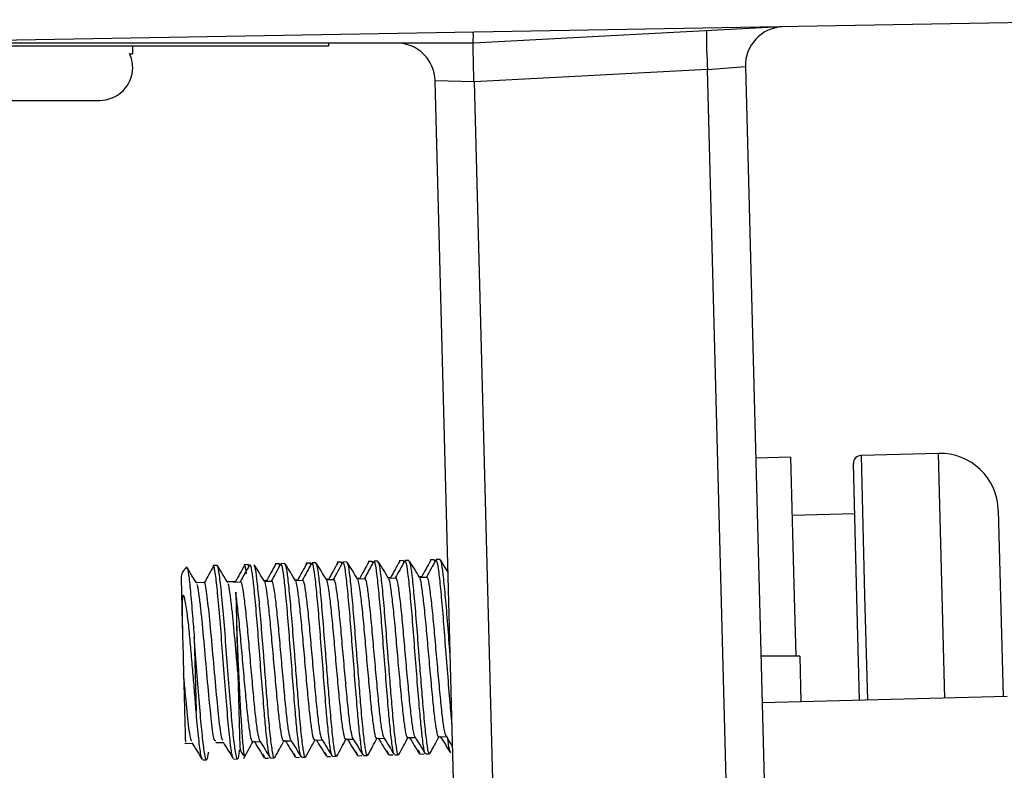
# Model space of a CAD drawing. Header units: millimetres. Extents: x 82 to 1002, y -172 to 1064.
# Tile 5 of 159: x 390 to 403, y 272 to 282. Entities that reach past the tile are written whole.
import ezdxf

# ---------------------------------------------------------------- set-up
doc = ezdxf.new("R2010")
doc.units = ezdxf.units.MM

msp = doc.modelspace()

# ---------------------------------------------------------------- linework, layer by layer
at = {"color": 7, "linetype": 'Continuous', "lineweight": 25}
for p, q in [((404.976, 282.119), (385.976, 281.787)), ((399.881, 282.03), (395.837, 281.818)), ((395.837, 281.818), (387.74, 281.818)), ((393.976, 281.818), (393.976, 281.778)), ((393.976, 281.778), (384.976, 281.778)), ((391.413, 281.678), (391.451, 281.678)), ((391.451, 281.678), (391.451, 281.778)), ((398.86, 281.476), (395.85, 281.318)), ((398.86, 281.476), (399.346, 281.514)), ((399.176, 269.401), (398.86, 281.476)), ((399.346, 281.514), (399.663, 269.414)), ((395.85, 281.318), (395.35, 281.331)), ((395.665, 269.309), (395.35, 281.331)), ((395.85, 281.318), (396.164, 269.322)), ((388.177, 281.078), (391.026, 281.078)), ((399.928, 276.478), (399.479, 276.466)), ((399.928, 276.478), (399.976, 274.674)), ((401.836, 276.528), (400.836, 276.501)), ((400.784, 274.669), (400.739, 276.399)), ((400.756, 275.749), (399.948, 275.728)), ((402.605, 275.797), (402.668, 273.394)), ((392.537, 275.084), (392.487, 275.082)), ((392.937, 275.094), (392.887, 275.093)), ((392.95, 275.078), (392.944, 275.088)), ((393.337, 275.105), (393.287, 275.103)), ((393.35, 275.088), (393.343, 275.098)), ((393.412, 275.107), (393.362, 275.105)), ((393.737, 275.115), (393.687, 275.114)), ((393.749, 275.099), (393.743, 275.109)), ((393.812, 275.117), (393.762, 275.116)), ((394.136, 275.126), (394.087, 275.124)), ((394.149, 275.109), (394.143, 275.119)), ((394.211, 275.128), (394.161, 275.126)), ((394.536, 275.136), (394.486, 275.135)), ((394.549, 275.12), (394.543, 275.13)), ((394.611, 275.138), (394.561, 275.137)), ((394.936, 275.147), (394.886, 275.145)), ((394.949, 275.13), (394.943, 275.14)), ((395.011, 275.148), (394.961, 275.147)), ((395.336, 275.157), (395.286, 275.156)), ((395.349, 275.141), (395.343, 275.151)), ((395.411, 275.159), (395.361, 275.158)), ((395.167, 274.936), (395.145, 274.935)), ((392.074, 274.922), (392.09, 274.331)), ((392.368, 274.863), (392.271, 274.86)), ((392.768, 274.873), (392.671, 274.871)), ((392.851, 274.868), (392.751, 274.865)), ((393.167, 274.884), (393.146, 274.883)), ((393.251, 274.878), (393.151, 274.875)), ((393.567, 274.894), (393.546, 274.894)), ((393.65, 274.888), (393.55, 274.886)), ((393.967, 274.905), (393.946, 274.904)), ((394.05, 274.899), (393.95, 274.896)), ((394.367, 274.915), (394.345, 274.914)), ((394.45, 274.909), (394.35, 274.907)), ((394.767, 274.925), (394.745, 274.925)), ((394.85, 274.92), (394.75, 274.917)), ((395.25, 274.93), (395.15, 274.928)), ((399.976, 274.674), (399.996, 273.912)), ((400.818, 273.345), (400.784, 274.669)), ((392.09, 274.331), (392.093, 274.203)), ((392.79, 274.321), (392.832, 272.741)), ((392.244, 274.155), (392.269, 273.206)), ((400.046, 273.912), (399.545, 273.912)), ((400.046, 273.912), (400.061, 273.325)), ((402.718, 273.395), (399.561, 273.312)), ((392.122, 272.789), (392.218, 272.791)), ((392.522, 272.799), (392.618, 272.802)), ((392.997, 272.811), (393.093, 272.814)), ((393.396, 272.822), (393.493, 272.824)), ((393.796, 272.832), (393.893, 272.835)), ((394.196, 272.843), (394.293, 272.845)), ((394.596, 272.853), (394.693, 272.856)), ((394.996, 272.864), (395.092, 272.866)), ((395.396, 272.874), (395.492, 272.877)), ((392.825, 272.687), (392.839, 272.71)), ((393.552, 272.618), (393.532, 272.661)), ((393.952, 272.629), (393.932, 272.672)), ((394.352, 272.639), (394.332, 272.682)), ((394.752, 272.65), (394.732, 272.693)), ((395.151, 272.66), (395.132, 272.703)), ((395.152, 272.651), (395.202, 272.653)), ((395.227, 272.653), (395.277, 272.655)), ((392.353, 272.578), (392.403, 272.579)), ((392.752, 272.588), (392.802, 272.59)), ((393.152, 272.608), (393.133, 272.651)), ((393.152, 272.599), (393.202, 272.6)), ((393.227, 272.601), (393.277, 272.602)), ((393.552, 272.609), (393.602, 272.611)), ((393.627, 272.611), (393.677, 272.613)), ((393.952, 272.62), (394.002, 272.621)), ((394.027, 272.622), (394.077, 272.623)), ((394.352, 272.63), (394.402, 272.632)), ((394.427, 272.632), (394.477, 272.634)), ((394.752, 272.641), (394.802, 272.642)), ((394.827, 272.643), (394.877, 272.644))]:
    msp.add_line(p, q, dxfattribs=at)
at = {"color": 8, "linetype": 'Continuous', "lineweight": 25}
for p, q in [((400.836, 276.501), (400.883, 274.698)), ((401.918, 273.374), (401.836, 276.528)), ((400.883, 274.698), (400.918, 273.348))]:
    msp.add_line(p, q, dxfattribs=at)
at = {"color": 7, "linetype": 'Continuous', "lineweight": 25}
for centre, radius, start, end in [((403.629, 281.851), 4.784, 178.5055, 184.4945), ((399.846, 281.527), 0.5, 93, 181.5), ((394.85, 281.318), 0.5, 1.5, 90), ((391.026, 281.503), 0.425, 0.0565, 24.9849), ((391.026, 281.503), 0.425, 270, 0.0565), ((400.838, 276.401), 0.1, 91.5, 181.5), ((401.855, 275.778), 0.75, 1.5, 91.5), ((392.224, 274.925), 0.15, 122.9219, 181.5), ((392.982, 272.745), 0.15, 181.5, 231.0794)]:
    msp.add_arc(centre, radius, start, end, dxfattribs=at)
msp.add_ellipse((395.831, 282.068), major_axis=(-0.007, 0.25), ratio=0.026168, start_param=3.142278, end_param=4.262236, dxfattribs=at)
for points, knots in [([(395.85, 281.318), (395.847, 281.384), (395.845, 281.449), (395.842, 281.57), (395.841, 281.625), (395.838, 281.763), (395.837, 281.818), (395.837, 281.818)], [0, 0, 0, 0, 0.25, 0.25, 0.5, 0.5, 1, 1, 1, 1]), ([(392.276, 274.853), (392.254, 274.888), (392.21, 274.96), (392.166, 275.031), (392.144, 275.067)], [0, 0, 0, 0, 0.499817, 1, 1, 1, 1]), ([(392.493, 275.077), (392.473, 275.04), (392.433, 274.968), (392.393, 274.895), (392.373, 274.859)], [0, 0, 0, 0, 0.499318, 1, 1, 1, 1]), ([(392.752, 272.597), (392.746, 272.604), (392.732, 272.618), (392.706, 272.814), (392.675, 273.127), (392.644, 273.529), (392.609, 273.963), (392.578, 274.385), (392.545, 274.742), (392.518, 274.983), (392.498, 275.093), (392.489, 275.073), (392.487, 275.068)], [0, 0, 0, 0, 0.092641, 0.20259, 0.312977, 0.421968, 0.532895, 0.64152, 0.752483, 0.861382, 0.971878, 1, 1, 1, 1]), ([(392.825, 272.688), (392.819, 272.645), (392.806, 272.56), (392.788, 272.607), (392.77, 272.714), (392.748, 272.885), (392.719, 273.212), (392.687, 273.617), (392.653, 274.054), (392.621, 274.466), (392.589, 274.805), (392.563, 275.016), (392.544, 275.106), (392.537, 275.081), (392.537, 275.08)], [0, 0, 0, 0, 0.0969285, 0.1940635, 0.2232489, 0.3168604, 0.4094855, 0.5068645, 0.6050464, 0.701685, 0.8002317, 0.8966919, 0.9951552, 1, 1, 1, 1]), ([(392.676, 274.863), (392.654, 274.899), (392.61, 274.97), (392.566, 275.042), (392.544, 275.077)], [0, 0, 0, 0, 0.499817, 1, 1, 1, 1]), ([(392.893, 275.087), (392.873, 275.051), (392.833, 274.978), (392.793, 274.906), (392.773, 274.869)], [0, 0, 0, 0, 0.499318, 1, 1, 1, 1]), ([(392.957, 275.09), (392.936, 275.054), (392.896, 274.98), (392.856, 274.906), (392.836, 274.869)], [0, 0, 0, 0, 0.500195, 1, 1, 1, 1]), ([(392.918, 274.977), (392.909, 275.034), (392.898, 275.105), (392.889, 275.083), (392.887, 275.079)], [0, 0, 0, 0, 0.797124, 1, 1, 1, 1]), ([(392.944, 275.074), (392.942, 275.086), (392.939, 275.1), (392.937, 275.092), (392.937, 275.091)], [0, 0, 0, 0, 0.833217, 1, 1, 1, 1]), ([(393.227, 272.616), (393.224, 272.613), (393.215, 272.6), (393.196, 272.712), (393.17, 272.926), (393.144, 273.227), (393.116, 273.577), (393.084, 273.976), (393.055, 274.362), (393.025, 274.698), (392.999, 274.946), (392.976, 275.092), (392.963, 275.087), (392.957, 275.085)], [0, 0, 0, 0, 0.042236, 0.13915, 0.241663, 0.322324, 0.419982, 0.519025, 0.615917, 0.714903, 0.812725, 0.910504, 1, 1, 1, 1]), ([(393.149, 274.879), (393.127, 274.914), (393.083, 274.986), (393.039, 275.057), (393.017, 275.093)], [0, 0, 0, 0, 0.49982, 1, 1, 1, 1]), ([(393.277, 272.615), (393.275, 272.611), (393.267, 272.594), (393.25, 272.69), (393.223, 272.896), (393.197, 273.189), (393.171, 273.513), (393.152, 273.759), (393.131, 274.025), (393.109, 274.312), (393.079, 274.657), (393.052, 274.917), (393.032, 275.066), (393.021, 275.074), (393.017, 275.077)], [0, 0, 0, 0, 0.0298916, 0.1318105, 0.2358692, 0.3388862, 0.4238894, 0.5105106, 0.5315409, 0.6335505, 0.7374139, 0.8407841, 0.9431699, 1, 1, 1, 1]), ([(393.293, 275.098), (393.273, 275.061), (393.233, 274.989), (393.193, 274.916), (393.173, 274.88)], [0, 0, 0, 0, 0.499318, 1, 1, 1, 1]), ([(393.356, 275.101), (393.336, 275.064), (393.296, 274.99), (393.256, 274.917), (393.236, 274.88)], [0, 0, 0, 0, 0.500195, 1, 1, 1, 1]), ([(393.293, 275.097), (393.293, 275.097), (393.291, 275.108), (393.289, 275.098), (393.287, 275.089)], [0, 0, 0, 0, 0.060491, 1, 1, 1, 1]), ([(393.344, 275.084), (393.342, 275.096), (393.339, 275.11), (393.337, 275.102), (393.337, 275.101)], [0, 0, 0, 0, 0.833217, 1, 1, 1, 1]), ([(393.627, 272.627), (393.624, 272.623), (393.614, 272.611), (393.596, 272.723), (393.57, 272.937), (393.543, 273.237), (393.516, 273.588), (393.484, 273.986), (393.455, 274.373), (393.425, 274.708), (393.399, 274.957), (393.376, 275.103), (393.363, 275.098), (393.357, 275.095)], [0, 0, 0, 0, 0.042236, 0.13915, 0.241663, 0.322324, 0.419982, 0.519025, 0.615917, 0.714903, 0.812725, 0.910504, 1, 1, 1, 1]), ([(393.677, 272.626), (393.675, 272.622), (393.666, 272.605), (393.65, 272.701), (393.623, 272.906), (393.597, 273.199), (393.571, 273.523), (393.551, 273.769), (393.531, 274.035), (393.509, 274.322), (393.479, 274.667), (393.452, 274.929), (393.43, 275.086), (393.417, 275.093), (393.412, 275.096)], [0, 0, 0, 0, 0.029168, 0.128618, 0.230157, 0.330679, 0.413624, 0.498147, 0.518668, 0.618207, 0.719555, 0.820422, 0.920328, 1, 1, 1, 1]), ([(393.548, 274.889), (393.526, 274.925), (393.483, 274.996), (393.439, 275.068), (393.417, 275.103)], [0, 0, 0, 0, 0.49982, 1, 1, 1, 1]), ([(393.693, 275.108), (393.673, 275.072), (393.633, 274.999), (393.593, 274.927), (393.573, 274.89)], [0, 0, 0, 0, 0.499318, 1, 1, 1, 1]), ([(393.756, 275.111), (393.736, 275.074), (393.696, 275.001), (393.656, 274.927), (393.636, 274.89)], [0, 0, 0, 0, 0.500195, 1, 1, 1, 1]), ([(393.693, 275.107), (393.693, 275.108), (393.69, 275.118), (393.689, 275.109), (393.687, 275.1)], [0, 0, 0, 0, 0.060491, 1, 1, 1, 1]), ([(393.744, 275.095), (393.742, 275.107), (393.739, 275.121), (393.737, 275.113), (393.737, 275.112)], [0, 0, 0, 0, 0.833217, 1, 1, 1, 1]), ([(394.027, 272.637), (394.024, 272.634), (394.014, 272.621), (393.996, 272.733), (393.97, 272.947), (393.943, 273.248), (393.916, 273.598), (393.884, 273.996), (393.855, 274.383), (393.825, 274.719), (393.799, 274.967), (393.776, 275.113), (393.763, 275.108), (393.756, 275.106)], [0, 0, 0, 0, 0.042236, 0.13915, 0.241663, 0.322324, 0.419982, 0.519025, 0.615917, 0.714903, 0.812725, 0.910504, 1, 1, 1, 1]), ([(394.077, 272.636), (394.075, 272.632), (394.066, 272.615), (394.049, 272.711), (394.023, 272.917), (393.997, 273.21), (393.971, 273.534), (393.951, 273.78), (393.93, 274.046), (393.909, 274.333), (393.879, 274.678), (393.852, 274.939), (393.83, 275.096), (393.817, 275.103), (393.812, 275.106)], [0, 0, 0, 0, 0.029168, 0.128618, 0.230157, 0.330679, 0.413624, 0.498147, 0.518668, 0.618207, 0.719555, 0.820422, 0.920328, 1, 1, 1, 1]), ([(393.948, 274.9), (393.926, 274.935), (393.882, 275.007), (393.838, 275.078), (393.816, 275.114)], [0, 0, 0, 0, 0.49982, 1, 1, 1, 1]), ([(394.093, 275.119), (394.073, 275.082), (394.033, 275.01), (393.993, 274.937), (393.973, 274.901)], [0, 0, 0, 0, 0.499318, 1, 1, 1, 1]), ([(394.156, 275.122), (394.136, 275.085), (394.096, 275.011), (394.056, 274.938), (394.036, 274.901)], [0, 0, 0, 0, 0.500195, 1, 1, 1, 1]), ([(394.093, 275.118), (394.093, 275.118), (394.09, 275.129), (394.089, 275.119), (394.087, 275.11)], [0, 0, 0, 0, 0.060491, 1, 1, 1, 1]), ([(394.144, 275.105), (394.141, 275.117), (394.139, 275.131), (394.137, 275.123), (394.137, 275.122)], [0, 0, 0, 0, 0.833217, 1, 1, 1, 1]), ([(394.426, 272.648), (394.424, 272.644), (394.414, 272.632), (394.396, 272.744), (394.37, 272.958), (394.343, 273.258), (394.315, 273.609), (394.284, 274.007), (394.255, 274.394), (394.225, 274.729), (394.199, 274.978), (394.176, 275.124), (394.163, 275.119), (394.156, 275.116)], [0, 0, 0, 0, 0.042236, 0.13915, 0.241663, 0.322324, 0.419982, 0.519025, 0.615917, 0.714903, 0.812725, 0.910504, 1, 1, 1, 1]), ([(394.476, 272.647), (394.475, 272.643), (394.466, 272.626), (394.449, 272.722), (394.423, 272.927), (394.396, 273.22), (394.371, 273.544), (394.351, 273.79), (394.33, 274.056), (394.309, 274.343), (394.279, 274.688), (394.252, 274.949), (394.23, 275.107), (394.217, 275.114), (394.212, 275.117)], [0, 0, 0, 0, 0.029168, 0.128618, 0.230157, 0.330679, 0.413624, 0.498147, 0.518668, 0.618207, 0.719555, 0.820422, 0.920328, 1, 1, 1, 1]), ([(394.348, 274.91), (394.326, 274.946), (394.282, 275.017), (394.238, 275.088), (394.216, 275.124)], [0, 0, 0, 0, 0.49982, 1, 1, 1, 1]), ([(394.492, 275.129), (394.472, 275.093), (394.433, 275.02), (394.393, 274.948), (394.373, 274.911)], [0, 0, 0, 0, 0.499318, 1, 1, 1, 1]), ([(394.556, 275.132), (394.536, 275.095), (394.496, 275.022), (394.456, 274.948), (394.435, 274.911)], [0, 0, 0, 0, 0.500195, 1, 1, 1, 1]), ([(394.493, 275.128), (394.492, 275.129), (394.49, 275.139), (394.488, 275.13), (394.487, 275.121)], [0, 0, 0, 0, 0.060491, 1, 1, 1, 1]), ([(394.543, 275.116), (394.541, 275.128), (394.539, 275.142), (394.537, 275.134), (394.536, 275.133)], [0, 0, 0, 0, 0.833217, 1, 1, 1, 1]), ([(394.826, 272.658), (394.823, 272.655), (394.814, 272.642), (394.796, 272.754), (394.77, 272.968), (394.743, 273.269), (394.715, 273.619), (394.684, 274.017), (394.655, 274.404), (394.625, 274.74), (394.598, 274.988), (394.575, 275.134), (394.562, 275.129), (394.556, 275.127)], [0, 0, 0, 0, 0.042236, 0.13915, 0.241663, 0.322324, 0.419982, 0.519025, 0.615917, 0.714903, 0.812725, 0.910504, 1, 1, 1, 1]), ([(394.876, 272.657), (394.874, 272.653), (394.866, 272.636), (394.849, 272.732), (394.823, 272.938), (394.796, 273.231), (394.77, 273.555), (394.751, 273.801), (394.73, 274.067), (394.709, 274.354), (394.679, 274.699), (394.652, 274.96), (394.63, 275.117), (394.617, 275.124), (394.612, 275.127)], [0, 0, 0, 0, 0.029168, 0.128618, 0.230157, 0.330679, 0.413624, 0.498147, 0.518668, 0.618207, 0.719555, 0.820422, 0.920328, 1, 1, 1, 1]), ([(394.748, 274.92), (394.726, 274.956), (394.682, 275.028), (394.638, 275.099), (394.616, 275.135)], [0, 0, 0, 0, 0.49982, 1, 1, 1, 1]), ([(394.892, 275.139), (394.872, 275.103), (394.832, 275.031), (394.793, 274.958), (394.773, 274.922)], [0, 0, 0, 0, 0.499318, 1, 1, 1, 1]), ([(394.956, 275.143), (394.936, 275.106), (394.896, 275.032), (394.855, 274.959), (394.835, 274.922)], [0, 0, 0, 0, 0.500195, 1, 1, 1, 1]), ([(394.892, 275.139), (394.892, 275.139), (394.89, 275.15), (394.888, 275.14), (394.887, 275.131)], [0, 0, 0, 0, 0.060491, 1, 1, 1, 1]), ([(394.943, 275.126), (394.941, 275.138), (394.939, 275.152), (394.937, 275.144), (394.936, 275.143)], [0, 0, 0, 0, 0.833217, 1, 1, 1, 1]), ([(395.226, 272.669), (395.223, 272.665), (395.214, 272.653), (395.195, 272.765), (395.17, 272.979), (395.143, 273.279), (395.115, 273.629), (395.084, 274.028), (395.055, 274.415), (395.025, 274.75), (394.998, 274.999), (394.975, 275.145), (394.962, 275.14), (394.956, 275.137)], [0, 0, 0, 0, 0.042236, 0.13915, 0.241663, 0.322324, 0.419982, 0.519025, 0.615917, 0.714903, 0.812725, 0.910504, 1, 1, 1, 1]), ([(395.276, 272.668), (395.274, 272.664), (395.266, 272.647), (395.249, 272.742), (395.223, 272.948), (395.196, 273.241), (395.17, 273.565), (395.151, 273.811), (395.13, 274.077), (395.109, 274.364), (395.079, 274.709), (395.052, 274.97), (395.029, 275.128), (395.017, 275.135), (395.011, 275.138)], [0, 0, 0, 0, 0.029168, 0.128618, 0.230157, 0.330679, 0.413624, 0.498147, 0.518668, 0.618207, 0.719555, 0.820422, 0.920328, 1, 1, 1, 1]), ([(395.148, 274.931), (395.126, 274.967), (395.082, 275.038), (395.038, 275.109), (395.016, 275.145)], [0, 0, 0, 0, 0.49982, 1, 1, 1, 1]), ([(395.292, 275.15), (395.272, 275.114), (395.232, 275.041), (395.192, 274.969), (395.172, 274.932)], [0, 0, 0, 0, 0.499318, 1, 1, 1, 1]), ([(395.356, 275.153), (395.336, 275.116), (395.295, 275.043), (395.255, 274.969), (395.235, 274.932)], [0, 0, 0, 0, 0.500195, 1, 1, 1, 1]), ([(395.292, 275.149), (395.292, 275.15), (395.29, 275.16), (395.288, 275.151), (395.287, 275.142)], [0, 0, 0, 0, 0.060491, 1, 1, 1, 1]), ([(395.343, 275.137), (395.341, 275.148), (395.338, 275.163), (395.336, 275.155), (395.336, 275.154)], [0, 0, 0, 0, 0.833217, 1, 1, 1, 1]), ([(395.567, 273.023), (395.56, 273.105), (395.543, 273.286), (395.515, 273.641), (395.483, 274.038), (395.454, 274.425), (395.425, 274.761), (395.398, 275.009), (395.375, 275.155), (395.362, 275.15), (395.356, 275.148)], [0, 0, 0, 0, 0.106366, 0.235145, 0.365751, 0.493519, 0.62405, 0.753046, 0.881985, 1, 1, 1, 1]), ([(395.544, 273.905), (395.542, 273.931), (395.53, 274.088), (395.508, 274.374), (395.479, 274.72), (395.452, 274.981), (395.429, 275.138), (395.417, 275.145), (395.411, 275.148)], [0, 0, 0, 0, 0.040891, 0.239234, 0.441181, 0.64217, 0.841245, 1, 1, 1, 1]), ([(395.516, 274.994), (395.504, 275.012), (395.471, 275.066), (395.438, 275.12), (395.416, 275.156)], [0, 0, 0, 0, 0.338999, 1, 1, 1, 1]), ([(392.149, 275.043), (392.15, 275.048), (392.156, 275.071), (392.171, 274.979), (392.19, 274.803), (392.208, 274.605), (392.224, 274.41), (392.237, 274.25), (392.244, 274.155)], [0, 0, 0, 0, 0.0555694, 0.3085079, 0.5613023, 0.6873584, 0.813394, 1, 1, 1, 1]), ([(392.521, 272.824), (392.515, 272.823), (392.499, 272.818), (392.467, 273.054), (392.428, 273.453), (392.385, 273.937), (392.352, 274.318), (392.324, 274.575), (392.304, 274.73), (392.288, 274.837), (392.279, 274.832), (392.276, 274.831)], [0, 0, 0, 0, 0.096397, 0.248994, 0.400024, 0.553343, 0.70435, 0.777386, 0.867301, 0.957171, 1, 1, 1, 1]), ([(392.615, 272.833), (392.611, 272.833), (392.597, 272.833), (392.567, 273.059), (392.528, 273.455), (392.485, 273.939), (392.445, 274.405), (392.406, 274.728), (392.383, 274.879), (392.373, 274.859), (392.373, 274.859)], [0, 0, 0, 0, 0.063856, 0.220317, 0.37517, 0.532371, 0.687201, 0.843726, 0.999542, 1, 1, 1, 1]), ([(392.806, 273.714), (392.799, 273.791), (392.778, 274.023), (392.752, 274.329), (392.724, 274.585), (392.704, 274.74), (392.688, 274.848), (392.679, 274.843), (392.676, 274.841)], [0, 0, 0, 0, 0.144862, 0.43397, 0.5738, 0.745945, 0.918002, 1, 1, 1, 1]), ([(393.09, 272.82), (393.083, 272.839), (393.07, 272.878), (393.044, 273.059), (393.017, 273.313), (392.99, 273.621), (392.96, 273.95), (392.933, 274.27), (392.904, 274.547), (392.879, 274.753), (392.856, 274.875), (392.843, 274.87), (392.836, 274.868)], [0, 0, 0, 0, 0.097534, 0.198913, 0.299275, 0.39934, 0.500829, 0.600107, 0.701537, 0.801772, 0.901962, 1, 1, 1, 1]), ([(393.396, 272.833), (393.394, 272.829), (393.386, 272.815), (393.369, 272.894), (393.344, 273.064), (393.317, 273.321), (393.29, 273.629), (393.26, 273.958), (393.232, 274.278), (393.204, 274.556), (393.179, 274.758), (393.161, 274.865), (393.151, 274.867), (393.149, 274.868)], [0, 0, 0, 0, 0.030097, 0.132533, 0.237126, 0.340669, 0.443906, 0.548612, 0.651037, 0.755683, 0.859095, 0.962461, 1, 1, 1, 1]), ([(393.49, 272.83), (393.483, 272.849), (393.469, 272.888), (393.444, 273.07), (393.417, 273.323), (393.39, 273.631), (393.36, 273.961), (393.332, 274.28), (393.304, 274.558), (393.279, 274.763), (393.256, 274.885), (393.243, 274.881), (393.236, 274.878)], [0, 0, 0, 0, 0.0975341, 0.1989131, 0.2992749, 0.3993402, 0.5008289, 0.6001074, 0.7015374, 0.8017724, 0.9019624, 1, 1, 1, 1]), ([(393.796, 272.843), (393.794, 272.84), (393.786, 272.826), (393.769, 272.905), (393.744, 273.075), (393.717, 273.332), (393.689, 273.639), (393.66, 273.968), (393.632, 274.288), (393.604, 274.566), (393.579, 274.768), (393.561, 274.875), (393.551, 274.878), (393.549, 274.878)], [0, 0, 0, 0, 0.030097, 0.132533, 0.237126, 0.340669, 0.443906, 0.548612, 0.651037, 0.755683, 0.859095, 0.962461, 1, 1, 1, 1]), ([(393.89, 272.841), (393.883, 272.86), (393.869, 272.899), (393.844, 273.08), (393.817, 273.334), (393.789, 273.642), (393.76, 273.971), (393.732, 274.291), (393.704, 274.568), (393.679, 274.774), (393.656, 274.896), (393.642, 274.891), (393.636, 274.889)], [0, 0, 0, 0, 0.097534, 0.198913, 0.299275, 0.39934, 0.500829, 0.600107, 0.701537, 0.801772, 0.901962, 1, 1, 1, 1]), ([(394.196, 272.854), (394.194, 272.85), (394.186, 272.836), (394.169, 272.915), (394.144, 273.085), (394.117, 273.342), (394.089, 273.65), (394.06, 273.979), (394.032, 274.299), (394.004, 274.577), (393.979, 274.779), (393.96, 274.886), (393.951, 274.888), (393.948, 274.889)], [0, 0, 0, 0, 0.0300968, 0.1325335, 0.237126, 0.3406691, 0.4439062, 0.5486119, 0.6510374, 0.7556825, 0.8590948, 0.9624607, 1, 1, 1, 1]), ([(394.29, 272.851), (394.283, 272.87), (394.269, 272.909), (394.244, 273.091), (394.217, 273.344), (394.189, 273.652), (394.159, 273.981), (394.132, 274.301), (394.104, 274.579), (394.079, 274.784), (394.056, 274.906), (394.042, 274.901), (394.036, 274.899)], [0, 0, 0, 0, 0.097534, 0.198913, 0.299275, 0.39934, 0.500829, 0.600107, 0.701537, 0.801772, 0.901962, 1, 1, 1, 1]), ([(394.596, 272.864), (394.594, 272.861), (394.585, 272.847), (394.569, 272.926), (394.544, 273.096), (394.517, 273.353), (394.489, 273.66), (394.459, 273.989), (394.432, 274.309), (394.404, 274.587), (394.379, 274.789), (394.36, 274.896), (394.351, 274.899), (394.348, 274.899)], [0, 0, 0, 0, 0.0300968, 0.1325335, 0.237126, 0.3406691, 0.4439062, 0.5486119, 0.6510374, 0.7556825, 0.8590948, 0.9624607, 1, 1, 1, 1]), ([(394.69, 272.862), (394.683, 272.881), (394.669, 272.92), (394.643, 273.101), (394.617, 273.354), (394.589, 273.663), (394.559, 273.992), (394.532, 274.312), (394.504, 274.589), (394.479, 274.795), (394.456, 274.917), (394.442, 274.912), (394.436, 274.91)], [0, 0, 0, 0, 0.097534, 0.198913, 0.299275, 0.39934, 0.500829, 0.600107, 0.701537, 0.801772, 0.901962, 1, 1, 1, 1]), ([(394.996, 272.875), (394.994, 272.871), (394.985, 272.857), (394.969, 272.936), (394.943, 273.106), (394.917, 273.363), (394.889, 273.67), (394.859, 274), (394.832, 274.32), (394.804, 274.598), (394.778, 274.8), (394.76, 274.907), (394.751, 274.909), (394.748, 274.91)], [0, 0, 0, 0, 0.030097, 0.132533, 0.237126, 0.340669, 0.443906, 0.548612, 0.651037, 0.755683, 0.859095, 0.962461, 1, 1, 1, 1]), ([(395.089, 272.872), (395.083, 272.891), (395.069, 272.93), (395.043, 273.111), (395.017, 273.365), (394.989, 273.673), (394.959, 274.002), (394.932, 274.322), (394.904, 274.599), (394.878, 274.805), (394.855, 274.927), (394.842, 274.922), (394.835, 274.92)], [0, 0, 0, 0, 0.097534, 0.198913, 0.299275, 0.39934, 0.500829, 0.600107, 0.701537, 0.801772, 0.901962, 1, 1, 1, 1]), ([(395.396, 272.885), (395.394, 272.882), (395.385, 272.868), (395.369, 272.947), (395.343, 273.117), (395.317, 273.373), (395.289, 273.681), (395.259, 274.01), (395.232, 274.33), (395.203, 274.608), (395.178, 274.81), (395.16, 274.917), (395.151, 274.919), (395.148, 274.92)], [0, 0, 0, 0, 0.030097, 0.132533, 0.237126, 0.340669, 0.443906, 0.548612, 0.651037, 0.755683, 0.859095, 0.962461, 1, 1, 1, 1]), ([(395.489, 272.882), (395.483, 272.902), (395.469, 272.941), (395.443, 273.122), (395.417, 273.375), (395.389, 273.684), (395.359, 274.013), (395.332, 274.333), (395.303, 274.61), (395.278, 274.816), (395.255, 274.938), (395.242, 274.933), (395.235, 274.931)], [0, 0, 0, 0, 0.097534, 0.198913, 0.299275, 0.39934, 0.500829, 0.600107, 0.701537, 0.801772, 0.901962, 1, 1, 1, 1]), ([(392.269, 273.206), (392.263, 273.283), (392.256, 273.363), (392.242, 273.531), (392.235, 273.617), (392.22, 273.79), (392.213, 273.879), (392.197, 274.052), (392.19, 274.137), (392.174, 274.3), (392.165, 274.379), (392.147, 274.523), (392.137, 274.59), (392.121, 274.66), (392.118, 274.673), (392.112, 274.689), (392.109, 274.695), (392.104, 274.698), (392.101, 274.698), (392.096, 274.688), (392.095, 274.682), (392.091, 274.657), (392.09, 274.639), (392.088, 274.602), (392.087, 274.583), (392.086, 274.49), (392.088, 274.412), (392.09, 274.331)], [0, 0, 0, 0, 0.125, 0.125, 0.25, 0.25, 0.375, 0.375, 0.5, 0.5, 0.625, 0.625, 0.75, 0.75, 0.78125, 0.78125, 0.796875, 0.796875, 0.804688, 0.804688, 0.8125, 0.8125, 0.84375, 0.84375, 0.875, 0.875, 1, 1, 1, 1]), ([(392.779, 274.737), (392.78, 274.694), (392.782, 274.636), (392.786, 274.495), (392.788, 274.412), (392.79, 274.321)], [0, 0, 0, 0, 0.5, 0.5, 1, 1, 1, 1]), ([(392.996, 272.822), (392.994, 272.819), (392.986, 272.805), (392.97, 272.884), (392.944, 273.054), (392.917, 273.311), (392.89, 273.618), (392.86, 273.947), (392.833, 274.267), (392.804, 274.544), (392.787, 274.683), (392.779, 274.737), (392.779, 274.737)], [0, 0, 0, 0, 0.0350081, 0.1541607, 0.275821, 0.3962605, 0.5163443, 0.6381362, 0.7572758, 0.8789973, 0.9992846, 1, 1, 1, 1]), ([(392.09, 274.331), (392.091, 274.28), (392.092, 274.228), (392.095, 274.123), (392.097, 274.07), (392.101, 273.909), (392.104, 273.798), (392.106, 273.692)], [0, 0, 0, 0, 0.25, 0.25, 0.5, 0.5, 1, 1, 1, 1]), ([(392.79, 274.321), (392.793, 274.23), (392.799, 274.048), (392.813, 273.719), (392.831, 273.372), (392.849, 273.04), (392.869, 272.784), (392.884, 272.631), (392.893, 272.632), (392.897, 272.633)], [0, 0, 0, 0, 0.123558, 0.246854, 0.396462, 0.548487, 0.706013, 0.866029, 1, 1, 1, 1]), ([(392.426, 272.678), (392.419, 272.635), (392.407, 272.55), (392.389, 272.596), (392.37, 272.703), (392.349, 272.874), (392.319, 273.202), (392.287, 273.606), (392.261, 273.94), (392.247, 274.117), (392.244, 274.155)], [0, 0, 0, 0, 0.153469, 0.307264, 0.353474, 0.501691, 0.648346, 0.802527, 0.957981, 1, 1, 1, 1]), ([(392.215, 272.823), (392.211, 272.823), (392.197, 272.823), (392.167, 273.049), (392.135, 273.379), (392.114, 273.612), (392.106, 273.692)], [0, 0, 0, 0, 0.140238, 0.48385, 0.823932, 1, 1, 1, 1]), ([(392.106, 273.692), (392.108, 273.626), (392.113, 273.446), (392.119, 273.23), (392.123, 273.06), (392.127, 272.919), (392.13, 272.803), (392.13, 272.804), (392.13, 272.804)], [0, 0, 0, 0, 0.134987, 0.368092, 0.483388, 0.598684, 0.831789, 1, 1, 1, 1]), ([(392.352, 272.587), (392.346, 272.593), (392.332, 272.608), (392.306, 272.804), (392.284, 273.034), (392.271, 273.182), (392.269, 273.206)], [0, 0, 0, 0, 0.276451, 0.604549, 0.933954, 1, 1, 1, 1]), ([(392.215, 272.797), (392.237, 272.761), (392.281, 272.69), (392.325, 272.618), (392.347, 272.583)], [0, 0, 0, 0, 0.499866, 1, 1, 1, 1]), ([(392.615, 272.807), (392.637, 272.771), (392.681, 272.7), (392.725, 272.629), (392.747, 272.593)], [0, 0, 0, 0, 0.499866, 1, 1, 1, 1]), ([(392.882, 272.595), (392.902, 272.632), (392.942, 272.706), (392.982, 272.779), (393.003, 272.816)], [0, 0, 0, 0, 0.50018, 1, 1, 1, 1]), ([(393.015, 272.817), (393.037, 272.782), (393.081, 272.711), (393.124, 272.639), (393.146, 272.604)], [0, 0, 0, 0, 0.499866, 1, 1, 1, 1]), ([(393.09, 272.819), (393.112, 272.784), (393.156, 272.712), (393.2, 272.641), (393.222, 272.605)], [0, 0, 0, 0, 0.499805, 1, 1, 1, 1]), ([(393.282, 272.606), (393.302, 272.643), (393.341, 272.715), (393.381, 272.787), (393.4, 272.822)], [0, 0, 0, 0, 0.51084, 1, 1, 1, 1]), ([(393.415, 272.828), (393.437, 272.792), (393.48, 272.721), (393.524, 272.65), (393.546, 272.614)], [0, 0, 0, 0, 0.499866, 1, 1, 1, 1]), ([(393.49, 272.83), (393.512, 272.794), (393.556, 272.723), (393.6, 272.651), (393.622, 272.616)], [0, 0, 0, 0, 0.499805, 1, 1, 1, 1]), ([(393.682, 272.616), (393.702, 272.653), (393.741, 272.725), (393.781, 272.797), (393.8, 272.832)], [0, 0, 0, 0, 0.51084, 1, 1, 1, 1]), ([(393.814, 272.838), (393.836, 272.803), (393.88, 272.732), (393.924, 272.66), (393.946, 272.625)], [0, 0, 0, 0, 0.499866, 1, 1, 1, 1]), ([(393.89, 272.84), (393.911, 272.805), (393.955, 272.733), (393.999, 272.662), (394.021, 272.626)], [0, 0, 0, 0, 0.499805, 1, 1, 1, 1]), ([(394.082, 272.627), (394.102, 272.664), (394.141, 272.736), (394.18, 272.808), (394.2, 272.843)], [0, 0, 0, 0, 0.51084, 1, 1, 1, 1]), ([(394.214, 272.849), (394.236, 272.813), (394.28, 272.742), (394.324, 272.671), (394.346, 272.635)], [0, 0, 0, 0, 0.499866, 1, 1, 1, 1]), ([(394.289, 272.851), (394.311, 272.815), (394.355, 272.744), (394.399, 272.672), (394.421, 272.636)], [0, 0, 0, 0, 0.499805, 1, 1, 1, 1]), ([(394.481, 272.637), (394.502, 272.674), (394.541, 272.746), (394.58, 272.818), (394.599, 272.853)], [0, 0, 0, 0, 0.51084, 1, 1, 1, 1]), ([(394.614, 272.859), (394.636, 272.824), (394.68, 272.752), (394.724, 272.681), (394.746, 272.645)], [0, 0, 0, 0, 0.499866, 1, 1, 1, 1]), ([(394.689, 272.861), (394.711, 272.826), (394.755, 272.754), (394.799, 272.683), (394.821, 272.647)], [0, 0, 0, 0, 0.499805, 1, 1, 1, 1]), ([(394.881, 272.648), (394.901, 272.684), (394.941, 272.757), (394.98, 272.829), (394.999, 272.864)], [0, 0, 0, 0, 0.51084, 1, 1, 1, 1]), ([(395.014, 272.87), (395.036, 272.834), (395.08, 272.763), (395.124, 272.692), (395.146, 272.656)], [0, 0, 0, 0, 0.499866, 1, 1, 1, 1]), ([(395.089, 272.872), (395.111, 272.836), (395.155, 272.765), (395.199, 272.693), (395.221, 272.657)], [0, 0, 0, 0, 0.499805, 1, 1, 1, 1]), ([(395.281, 272.658), (395.301, 272.695), (395.341, 272.767), (395.38, 272.839), (395.399, 272.874)], [0, 0, 0, 0, 0.51084, 1, 1, 1, 1]), ([(395.414, 272.88), (395.436, 272.845), (395.48, 272.773), (395.524, 272.702), (395.546, 272.666)], [0, 0, 0, 0, 0.499866, 1, 1, 1, 1]), ([(395.489, 272.882), (395.511, 272.846), (395.539, 272.8), (395.568, 272.754), (395.574, 272.744)], [0, 0, 0, 0, 0.775233, 1, 1, 1, 1]), ([(395.545, 272.684), (395.541, 272.688), (395.53, 272.699), (395.517, 272.808), (395.509, 272.872)], [0, 0, 0, 0, 0.413222, 1, 1, 1, 1])]:
    msp.add_open_spline(points, degree=3, knots=knots, dxfattribs=at)
msp.add_open_spline([(395.85, 281.318), (395.85, 281.318), (395.85, 281.318), (395.85, 281.318)], degree=3, dxfattribs=at)

doc.saveas('drawing.dxf')
